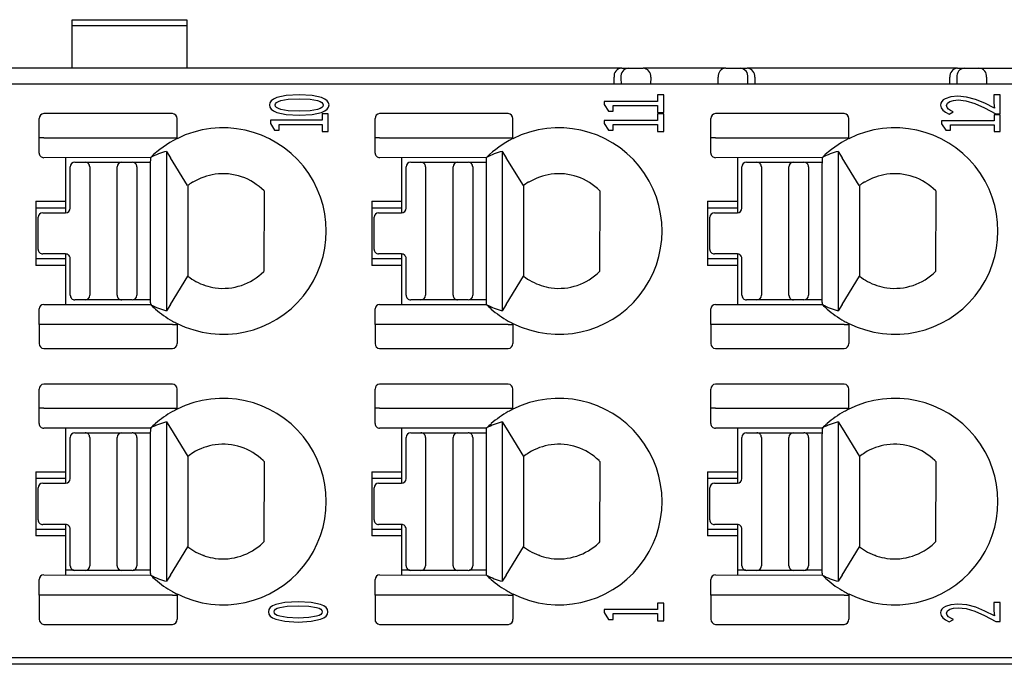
# Model space of a CAD drawing. Header units: millimetres. Extents: x 0 to 427, y 0 to 299.
# Tile 5 of 27: x 123 to 145, y 58 to 72. Entities that reach past the tile are written whole.
import ezdxf

# ---------------------------------------------------------------- set-up
doc = ezdxf.new("R2010")
doc.units = ezdxf.units.MM
doc.header["$LTSCALE"] = 23.1
doc.header["$MEASUREMENT"] = 0
doc.layers.add('Layer0000', color=7, linetype='Continuous', lineweight=25)
doc.layers.add('LAYER_1', color=7, linetype='Continuous')

msp = doc.modelspace()

# ---------------------------------------------------------------- linework, layer by layer
at = {"layer": 'Layer0000', "color": 7, "linetype": 'Continuous', "lineweight": 25}
for p, q in [((124.388, 72.234), (124.388, 72.371)), ((124.388, 72.371), (126.888, 72.371)), ((124.388, 71.316), (124.388, 72.234)), ((126.888, 72.234), (124.388, 72.234)), ((126.888, 72.371), (126.888, 72.234)), ((126.888, 72.234), (126.888, 71.316)), ((136.379, 71.314), (119.548, 71.314)), ((136.379, 71.314), (136.53, 71.314)), ((136.53, 71.314), (136.725, 71.314)), ((136.725, 71.314), (136.846, 71.314)), ((138.651, 71.314), (136.846, 71.314)), ((138.651, 71.314), (138.772, 71.314)), ((138.772, 71.314), (138.967, 71.314)), ((138.967, 71.314), (139.118, 71.314)), ((143.709, 71.314), (139.118, 71.314)), ((139.669, 71.314), (139.669, 71.316)), ((143.709, 71.314), (143.86, 71.314)), ((143.86, 71.314), (144.054, 71.314)), ((144.054, 71.314), (144.176, 71.314)), ((144.176, 71.314), (145.981, 71.314)), ((144.706, 71.316), (144.706, 71.314)), ((188.952, 70.962), (118.106, 70.962)), ((136.214, 70.962), (136.212, 71.115)), ((136.364, 71.113), (136.364, 71.095)), ((136.364, 71.095), (136.365, 70.962)), ((137.013, 71.114), (137.011, 70.962)), ((138.485, 70.962), (138.484, 71.114)), ((139.132, 70.962), (139.133, 71.095)), ((139.133, 71.095), (139.133, 71.113)), ((139.284, 71.114), (139.283, 70.962)), ((143.543, 71.095), (143.543, 71.115)), ((143.544, 70.962), (143.543, 71.095)), ((143.694, 71.114), (143.694, 71.095)), ((143.694, 71.095), (143.695, 70.962)), ((144.343, 71.095), (144.341, 70.962)), ((144.343, 71.114), (144.343, 71.095)), ((126.575, 70.324), (123.766, 70.324)), ((133.905, 70.324), (131.096, 70.324)), ((141.235, 70.324), (138.426, 70.324)), ((123.666, 69.798), (123.666, 70.213)), ((126.675, 69.798), (126.675, 70.213)), ((130.996, 69.798), (130.996, 70.213)), ((134.005, 69.798), (134.005, 70.213)), ((138.326, 69.798), (138.326, 70.213)), ((141.335, 69.798), (141.335, 70.213)), ((123.666, 69.462), (123.666, 69.798)), ((123.766, 69.798), (123.666, 69.798)), ((123.766, 69.798), (126.64, 69.798)), ((126.64, 69.798), (126.675, 69.798)), ((126.675, 69.798), (126.675, 69.776)), ((130.996, 69.462), (130.996, 69.798)), ((131.096, 69.798), (130.996, 69.798)), ((131.096, 69.798), (133.97, 69.798)), ((133.97, 69.798), (134.005, 69.798)), ((134.005, 69.798), (134.005, 69.776)), ((138.326, 69.462), (138.326, 69.798)), ((138.426, 69.798), (138.326, 69.798)), ((138.426, 69.798), (141.3, 69.798)), ((141.3, 69.798), (141.335, 69.798)), ((141.335, 69.798), (141.335, 69.776)), ((126.444, 69.5), (126.529, 69.362)), ((126.444, 69.5), (126.444, 66.024)), ((133.774, 69.5), (133.859, 69.362)), ((133.774, 69.5), (133.774, 66.024)), ((141.104, 69.5), (141.189, 69.362)), ((141.104, 69.5), (141.104, 66.024)), ((126.1, 69.364), (123.766, 69.362)), ((124.244, 69.362), (124.244, 68.412)), ((124.444, 69.262), (124.669, 69.262)), ((124.669, 69.262), (125.469, 69.262)), ((125.469, 69.262), (125.698, 69.262)), ((125.718, 69.263), (126.099, 69.263)), ((126.905, 68.753), (126.529, 69.362)), ((133.43, 69.364), (131.096, 69.362)), ((131.574, 69.362), (131.574, 68.412)), ((131.774, 69.262), (131.999, 69.262)), ((131.999, 69.262), (132.799, 69.262)), ((132.799, 69.262), (133.028, 69.262)), ((133.048, 69.263), (133.429, 69.263)), ((134.235, 68.753), (133.859, 69.362)), ((140.76, 69.364), (138.426, 69.362)), ((138.904, 69.362), (138.904, 68.412)), ((139.104, 69.262), (139.329, 69.262)), ((139.329, 69.262), (140.129, 69.262)), ((140.129, 69.262), (140.358, 69.262)), ((140.378, 69.263), (140.759, 69.263)), ((141.565, 68.753), (141.189, 69.362)), ((124.344, 68.262), (124.344, 69.162)), ((124.769, 69.162), (124.769, 66.362)), ((125.369, 66.362), (125.369, 69.162)), ((125.798, 69.162), (125.798, 66.362)), ((126.098, 66.203), (126.098, 69.162)), ((131.674, 68.262), (131.674, 69.162)), ((132.099, 69.162), (132.099, 66.362)), ((132.699, 66.362), (132.699, 69.162)), ((133.128, 69.162), (133.128, 66.362)), ((133.428, 66.203), (133.428, 69.162)), ((139.004, 68.262), (139.004, 69.162)), ((139.429, 69.162), (139.429, 66.362)), ((140.029, 66.362), (140.029, 69.162)), ((140.458, 69.162), (140.458, 66.362)), ((140.758, 66.203), (140.758, 69.162)), ((127.023, 68.825), (127.009, 68.825)), ((134.353, 68.825), (134.339, 68.825)), ((141.683, 68.825), (141.669, 68.825)), ((126.907, 68.749), (126.909, 66.777)), ((128.573, 68.637), (128.567, 66.882)), ((134.237, 68.749), (134.239, 66.777)), ((135.903, 68.637), (135.897, 66.882)), ((141.567, 68.749), (141.569, 66.777)), ((143.233, 68.637), (143.227, 66.882)), ((123.594, 68.412), (123.594, 67.012)), ((123.594, 68.412), (124.244, 68.412)), ((124.244, 68.412), (124.244, 68.262)), ((130.924, 68.412), (130.924, 67.012)), ((130.924, 68.412), (131.574, 68.412)), ((131.574, 68.412), (131.574, 68.262)), ((138.254, 68.412), (138.254, 67.012)), ((138.254, 68.412), (138.904, 68.412)), ((138.904, 68.412), (138.904, 68.262)), ((124.244, 68.262), (123.594, 68.262)), ((123.744, 68.162), (124.244, 68.162)), ((124.244, 68.262), (124.244, 68.162)), ((131.574, 68.262), (130.924, 68.262)), ((131.074, 68.162), (131.574, 68.162)), ((131.574, 68.262), (131.574, 68.162)), ((138.904, 68.262), (138.254, 68.262)), ((138.404, 68.162), (138.904, 68.162)), ((138.904, 68.262), (138.904, 68.162)), ((123.644, 67.362), (123.644, 68.062)), ((130.974, 67.362), (130.974, 68.062)), ((138.304, 67.362), (138.304, 68.062)), ((124.244, 67.262), (123.744, 67.262)), ((124.244, 67.262), (124.244, 67.162)), ((131.574, 67.262), (131.074, 67.262)), ((131.574, 67.262), (131.574, 67.162)), ((138.904, 67.262), (138.404, 67.262)), ((138.904, 67.262), (138.904, 67.162)), ((123.594, 67.162), (124.244, 67.162)), ((124.244, 67.162), (124.244, 67.012)), ((124.344, 66.362), (124.344, 67.162)), ((130.924, 67.162), (131.574, 67.162)), ((131.574, 67.162), (131.574, 67.012)), ((131.674, 66.362), (131.674, 67.162)), ((138.254, 67.162), (138.904, 67.162)), ((138.904, 67.162), (138.904, 67.012)), ((139.004, 66.362), (139.004, 67.162)), ((124.244, 67.012), (123.594, 67.012)), ((124.244, 67.012), (124.244, 66.162)), ((131.574, 67.012), (130.924, 67.012)), ((131.574, 67.012), (131.574, 66.162)), ((138.904, 67.012), (138.254, 67.012)), ((138.904, 67.012), (138.904, 66.162)), ((126.529, 66.161), (126.908, 66.776)), ((133.859, 66.161), (134.238, 66.776)), ((141.189, 66.161), (141.568, 66.776)), ((127.265, 66.583), (127.257, 66.586)), ((134.595, 66.583), (134.587, 66.586)), ((141.925, 66.583), (141.917, 66.586)), ((124.669, 66.262), (124.444, 66.262)), ((125.469, 66.262), (124.669, 66.262)), ((125.698, 66.262), (125.469, 66.262)), ((126.098, 66.263), (125.718, 66.263)), ((125.798, 66.355), (125.798, 66.356)), ((131.999, 66.262), (131.774, 66.262)), ((132.799, 66.262), (131.999, 66.262)), ((133.028, 66.262), (132.799, 66.262)), ((133.428, 66.263), (133.048, 66.263)), ((133.128, 66.355), (133.128, 66.356)), ((139.329, 66.262), (139.104, 66.262)), ((140.129, 66.262), (139.329, 66.262)), ((140.358, 66.262), (140.129, 66.262)), ((140.758, 66.263), (140.378, 66.263)), ((140.458, 66.355), (140.458, 66.356)), ((123.666, 65.726), (123.666, 66.062)), ((123.766, 66.162), (126.099, 66.159)), ((126.529, 66.161), (126.444, 66.024)), ((130.996, 65.726), (130.996, 66.062)), ((131.096, 66.162), (133.429, 66.159)), ((133.859, 66.161), (133.774, 66.024)), ((138.326, 65.726), (138.326, 66.062)), ((138.426, 66.162), (140.759, 66.159)), ((141.189, 66.161), (141.104, 66.024)), ((123.666, 65.726), (123.666, 65.31)), ((123.766, 65.726), (123.666, 65.726)), ((126.575, 65.726), (123.766, 65.726)), ((126.575, 65.726), (126.675, 65.726)), ((126.675, 65.747), (126.675, 65.726)), ((126.675, 65.726), (126.675, 65.31)), ((130.996, 65.726), (130.996, 65.31)), ((131.096, 65.726), (130.996, 65.726)), ((133.905, 65.726), (131.096, 65.726)), ((133.905, 65.726), (134.005, 65.726)), ((134.005, 65.747), (134.005, 65.726)), ((134.005, 65.726), (134.005, 65.31)), ((138.326, 65.726), (138.326, 65.31)), ((138.426, 65.726), (138.326, 65.726)), ((141.235, 65.726), (138.426, 65.726)), ((141.235, 65.726), (141.335, 65.726)), ((141.335, 65.747), (141.335, 65.726)), ((141.335, 65.726), (141.335, 65.31)), ((123.766, 65.2), (126.575, 65.2)), ((131.096, 65.2), (133.905, 65.2)), ((138.426, 65.2), (141.235, 65.2)), ((123.666, 63.898), (123.666, 64.313)), ((126.575, 64.424), (123.766, 64.424)), ((126.675, 63.898), (126.675, 64.313)), ((130.996, 63.898), (130.996, 64.313)), ((133.905, 64.424), (131.096, 64.424)), ((134.005, 63.898), (134.005, 64.313)), ((138.326, 63.898), (138.326, 64.313)), ((141.235, 64.424), (138.426, 64.424)), ((141.335, 63.898), (141.335, 64.313)), ((123.666, 63.562), (123.666, 63.898)), ((123.766, 63.898), (123.666, 63.898)), ((123.766, 63.898), (126.575, 63.898)), ((126.575, 63.898), (126.675, 63.898)), ((126.675, 63.898), (126.675, 63.876)), ((130.996, 63.562), (130.996, 63.898)), ((131.096, 63.898), (130.996, 63.898)), ((131.096, 63.898), (133.905, 63.898)), ((133.905, 63.898), (134.005, 63.898)), ((134.005, 63.898), (134.005, 63.876)), ((138.326, 63.562), (138.326, 63.898)), ((138.426, 63.898), (138.326, 63.898)), ((138.426, 63.898), (141.235, 63.898)), ((141.235, 63.898), (141.335, 63.898)), ((141.335, 63.898), (141.335, 63.876)), ((126.1, 63.464), (123.766, 63.462)), ((124.244, 63.462), (124.244, 62.512)), ((126.444, 63.6), (126.529, 63.462)), ((126.444, 63.6), (126.444, 60.124)), ((126.529, 63.462), (126.909, 62.846)), ((133.43, 63.464), (131.096, 63.462)), ((131.574, 63.462), (131.574, 62.512)), ((133.774, 63.6), (133.859, 63.462)), ((133.774, 63.6), (133.774, 60.124)), ((133.859, 63.462), (134.239, 62.846)), ((140.76, 63.464), (138.426, 63.462)), ((138.904, 63.462), (138.904, 62.512)), ((141.104, 63.6), (141.189, 63.462)), ((141.104, 63.6), (141.104, 60.124)), ((141.189, 63.462), (141.569, 62.846)), ((124.344, 62.362), (124.344, 63.262)), ((124.444, 63.362), (124.669, 63.362)), ((124.669, 63.362), (125.469, 63.362)), ((124.769, 63.262), (124.769, 60.462)), ((125.369, 60.462), (125.369, 63.262)), ((125.469, 63.362), (125.698, 63.362)), ((125.718, 63.363), (126.099, 63.363)), ((125.798, 63.262), (125.798, 60.462)), ((126.098, 60.303), (126.098, 63.262)), ((131.674, 62.362), (131.674, 63.262)), ((131.774, 63.362), (131.999, 63.362)), ((131.999, 63.362), (132.799, 63.362)), ((132.099, 63.262), (132.099, 60.462)), ((132.699, 60.462), (132.699, 63.262)), ((132.799, 63.362), (133.028, 63.362)), ((133.048, 63.363), (133.429, 63.363)), ((133.128, 63.262), (133.128, 60.462)), ((133.428, 60.303), (133.428, 63.262)), ((139.004, 62.362), (139.004, 63.262)), ((139.104, 63.362), (139.329, 63.362)), ((139.329, 63.362), (140.129, 63.362)), ((139.429, 63.262), (139.429, 60.462)), ((140.029, 60.462), (140.029, 63.262)), ((140.129, 63.362), (140.358, 63.362)), ((140.378, 63.363), (140.759, 63.363)), ((140.458, 63.262), (140.458, 60.462)), ((140.758, 60.303), (140.758, 63.262)), ((126.909, 62.846), (126.909, 60.877)), ((128.554, 62.755), (128.573, 62.737)), ((134.239, 62.846), (134.239, 60.877)), ((135.884, 62.755), (135.903, 62.737)), ((141.569, 62.846), (141.569, 60.877)), ((143.214, 62.755), (143.233, 62.737)), ((128.573, 62.737), (128.567, 60.982)), ((135.903, 62.737), (135.897, 60.982)), ((143.233, 62.737), (143.227, 60.982)), ((123.594, 62.512), (123.594, 61.112)), ((123.594, 62.512), (124.244, 62.512)), ((124.244, 62.362), (123.594, 62.362)), ((124.244, 62.512), (124.244, 62.362)), ((124.244, 62.362), (124.244, 62.262)), ((130.924, 62.512), (130.924, 61.112)), ((130.924, 62.512), (131.574, 62.512)), ((131.574, 62.362), (130.924, 62.362)), ((131.574, 62.512), (131.574, 62.362)), ((131.574, 62.362), (131.574, 62.262)), ((138.254, 62.512), (138.254, 61.112)), ((138.254, 62.512), (138.904, 62.512)), ((138.904, 62.362), (138.254, 62.362)), ((138.904, 62.512), (138.904, 62.362)), ((138.904, 62.362), (138.904, 62.262)), ((123.644, 61.462), (123.644, 62.162)), ((123.744, 62.262), (124.244, 62.262)), ((130.974, 61.462), (130.974, 62.162)), ((131.074, 62.262), (131.574, 62.262)), ((138.304, 61.462), (138.304, 62.162)), ((138.404, 62.262), (138.904, 62.262)), ((123.594, 61.262), (124.244, 61.262)), ((124.244, 61.362), (123.744, 61.362)), ((124.244, 61.362), (124.244, 61.262)), ((124.244, 61.262), (124.244, 61.112)), ((124.344, 60.462), (124.344, 61.262)), ((130.924, 61.262), (131.574, 61.262)), ((131.574, 61.362), (131.074, 61.362)), ((131.574, 61.362), (131.574, 61.262)), ((131.574, 61.262), (131.574, 61.112)), ((131.674, 60.462), (131.674, 61.262)), ((138.254, 61.262), (138.904, 61.262)), ((138.904, 61.362), (138.404, 61.362)), ((138.904, 61.362), (138.904, 61.262)), ((138.904, 61.262), (138.904, 61.112)), ((139.004, 60.462), (139.004, 61.262)), ((124.244, 61.112), (123.594, 61.112)), ((124.244, 61.112), (124.244, 60.262)), ((131.574, 61.112), (130.924, 61.112)), ((131.574, 61.112), (131.574, 60.262)), ((138.904, 61.112), (138.254, 61.112)), ((138.904, 61.112), (138.904, 60.262)), ((126.529, 60.261), (126.909, 60.877)), ((128.567, 60.982), (128.549, 60.963)), ((128.567, 60.982), (128.549, 60.963)), ((133.859, 60.261), (134.239, 60.877)), ((135.897, 60.982), (135.879, 60.963)), ((141.189, 60.261), (141.569, 60.877)), ((143.227, 60.982), (143.209, 60.963)), ((127.265, 60.683), (127.257, 60.686)), ((134.595, 60.683), (134.587, 60.686)), ((141.925, 60.683), (141.917, 60.686)), ((125.798, 60.455), (125.798, 60.456)), ((133.128, 60.455), (133.128, 60.456)), ((140.458, 60.455), (140.458, 60.456)), ((123.766, 60.262), (126.099, 60.259)), ((124.432, 60.363), (124.244, 60.363)), ((124.412, 60.364), (124.412, 60.368)), ((124.669, 60.362), (124.444, 60.362)), ((125.469, 60.362), (124.669, 60.362)), ((125.698, 60.362), (125.469, 60.362)), ((126.098, 60.363), (125.718, 60.363)), ((126.529, 60.261), (126.444, 60.124)), ((131.096, 60.262), (133.429, 60.259)), ((131.762, 60.363), (131.574, 60.363)), ((131.742, 60.364), (131.742, 60.368)), ((131.999, 60.362), (131.774, 60.362)), ((132.799, 60.362), (131.999, 60.362)), ((133.028, 60.362), (132.799, 60.362)), ((133.428, 60.363), (133.048, 60.363)), ((133.859, 60.261), (133.774, 60.124)), ((138.426, 60.262), (140.759, 60.259)), ((139.092, 60.363), (138.904, 60.363)), ((139.072, 60.364), (139.072, 60.368)), ((139.329, 60.362), (139.104, 60.362)), ((140.129, 60.362), (139.329, 60.362)), ((140.358, 60.362), (140.129, 60.362)), ((140.758, 60.363), (140.378, 60.363)), ((141.189, 60.261), (141.104, 60.124)), ((123.666, 59.819), (123.666, 60.162)), ((130.996, 59.819), (130.996, 60.162)), ((138.326, 59.819), (138.326, 60.162)), ((123.666, 59.819), (123.666, 59.3)), ((123.766, 59.819), (123.666, 59.819)), ((126.575, 59.819), (123.766, 59.819)), ((126.575, 59.819), (126.675, 59.819)), ((126.675, 59.847), (126.675, 59.819)), ((126.675, 59.819), (126.675, 59.3)), ((130.996, 59.819), (130.996, 59.3)), ((131.096, 59.819), (130.996, 59.819)), ((133.905, 59.819), (131.096, 59.819)), ((133.905, 59.819), (134.005, 59.819)), ((134.005, 59.847), (134.005, 59.819)), ((134.005, 59.819), (134.005, 59.3)), ((138.326, 59.819), (138.326, 59.3)), ((138.426, 59.819), (138.326, 59.819)), ((141.235, 59.819), (138.426, 59.819)), ((141.235, 59.819), (141.335, 59.819)), ((141.335, 59.847), (141.335, 59.819)), ((141.335, 59.819), (141.335, 59.3)), ((123.766, 59.184), (126.575, 59.184)), ((131.096, 59.184), (133.905, 59.184)), ((138.426, 59.184), (141.235, 59.184)), ((118.106, 58.462), (188.952, 58.462)), ((171.738, 58.314), (118.911, 58.314))]:
    msp.add_line(p, q, dxfattribs=at)
for centre, radius, start, end in [((136.387, 71.138), 0.176, 92.661, 187.4182), ((136.541, 71.136), 0.179, 94.6863, 187.1529), ((136.838, 71.138), 0.176, 352.61, 87.311), ((138.659, 71.138), 0.176, 92.661, 187.4182), ((138.956, 71.135), 0.179, 352.8624, 85.2987), ((139.109, 71.138), 0.176, 352.61, 87.311), ((143.717, 71.138), 0.176, 92.7029, 187.4317), ((143.871, 71.136), 0.179, 94.7024, 186.6838), ((144.168, 71.138), 0.176, 352.4922, 87.3736), ((123.772, 70.218), 0.105, 92.8783, 182.6523), ((126.57, 70.218), 0.105, 357.5857, 87.1294), ((131.102, 70.218), 0.105, 92.8783, 182.6523), ((133.9, 70.218), 0.105, 357.5857, 87.1294), ((138.432, 70.218), 0.105, 92.8783, 182.6523), ((141.23, 70.218), 0.105, 357.5857, 87.1294), ((127.68, 67.762), 2.251, 243.4972, 116.5068), ((135.01, 67.762), 2.251, 243.4972, 116.5068), ((142.34, 67.762), 2.251, 243.4972, 116.5068), ((127.678, 67.757), 2.255, 116.4154, 134.4367), ((135.008, 67.757), 2.255, 116.4154, 134.4367), ((142.338, 67.757), 2.255, 116.4154, 134.4367), ((123.766, 69.462), 0.1, 180.0002, 270.0002), ((126.857, 67.914), 1.638, 104.5896, 117.5104), ((131.096, 69.462), 0.1, 180.0002, 270.0002), ((134.187, 67.914), 1.638, 104.5896, 117.5104), ((138.426, 69.462), 0.1, 180.0002, 270.0002), ((141.517, 67.914), 1.638, 104.5896, 117.5104), ((124.444, 69.162), 0.1, 90.0002, 180.0002), ((124.669, 69.162), 0.1, 0.0002, 90.0002), ((125.469, 69.162), 0.1, 90.0002, 180.0002), ((125.693, 69.297), 0.0346, 267.8469, 268.7822), ((125.698, 69.162), 0.1, 0.0002, 90.0002), ((131.774, 69.162), 0.1, 90.0002, 180.0002), ((131.999, 69.162), 0.1, 0.0002, 90.0002), ((132.799, 69.162), 0.1, 90.0002, 180.0002), ((133.023, 69.297), 0.0346, 267.8469, 268.7822), ((133.028, 69.162), 0.1, 0.0002, 90.0002), ((139.104, 69.162), 0.1, 90.0002, 180.0002), ((139.329, 69.162), 0.1, 0.0002, 90.0002), ((140.129, 69.162), 0.1, 90.0002, 180.0002), ((140.353, 69.297), 0.0346, 267.8469, 268.7822), ((140.358, 69.162), 0.1, 0.0002, 90.0002), ((127.68, 67.762), 1.25, 97.931, 121.7027), ((127.68, 67.762), 1.25, 44.4048, 97.931), ((135.01, 67.762), 1.25, 97.931, 121.7027), ((135.01, 67.762), 1.25, 44.4048, 97.931), ((142.34, 67.762), 1.25, 97.931, 121.7027), ((142.34, 67.762), 1.25, 44.4048, 97.931), ((127.68, 67.762), 1.257, 122.2484, 128.0264), ((135.01, 67.762), 1.257, 122.2484, 128.0264), ((142.34, 67.762), 1.257, 122.2484, 128.0264), ((123.744, 68.062), 0.1, 90.0002, 180.0002), ((124.244, 68.262), 0.1, 270.0002, 0.0002), ((131.074, 68.062), 0.1, 90.0002, 180.0002), ((131.574, 68.262), 0.1, 270.0002, 0.0002), ((138.404, 68.062), 0.1, 90.0002, 180.0002), ((138.904, 68.262), 0.1, 270.0002, 0.0002), ((123.744, 67.362), 0.1, 180.0002, 270.0002), ((124.244, 67.162), 0.1, 0.0002, 90.0002), ((131.074, 67.362), 0.1, 180.0002, 270.0002), ((131.574, 67.162), 0.1, 0.0002, 90.0002), ((138.404, 67.362), 0.1, 180.0002, 270.0002), ((138.904, 67.162), 0.1, 0.0002, 90.0002), ((127.68, 67.762), 1.25, 262.0692, 315.2377), ((135.01, 67.762), 1.25, 262.0692, 315.2377), ((142.34, 67.762), 1.25, 262.0692, 315.2377), ((127.68, 67.762), 1.25, 231.9547, 241.6425), ((127.68, 67.762), 1.25, 241.6425, 262.0692), ((135.01, 67.762), 1.25, 231.9547, 241.6425), ((135.01, 67.762), 1.25, 241.6425, 262.0692), ((142.34, 67.762), 1.25, 231.9547, 241.6425), ((142.34, 67.762), 1.25, 241.6425, 262.0692), ((124.444, 66.362), 0.1, 180.0002, 270.0002), ((124.669, 66.362), 0.1, 270.0002, 0.0002), ((125.469, 66.362), 0.1, 180.0002, 270.0002), ((125.698, 66.362), 0.1, 270.0002, 0.0002), ((125.571, 66.163), 0.529, 359.3351, 4.2725), ((131.774, 66.362), 0.1, 180.0002, 270.0002), ((131.999, 66.362), 0.1, 270.0002, 0.0002), ((132.799, 66.362), 0.1, 180.0002, 270.0002), ((133.028, 66.362), 0.1, 270.0002, 0.0002), ((132.901, 66.163), 0.529, 359.3351, 4.2725), ((139.104, 66.362), 0.1, 180.0002, 270.0002), ((139.329, 66.362), 0.1, 270.0002, 0.0002), ((140.129, 66.362), 0.1, 180.0002, 270.0002), ((140.358, 66.362), 0.1, 270.0002, 0.0002), ((140.231, 66.163), 0.529, 359.3351, 4.2725), ((123.766, 66.062), 0.1, 90.0002, 180.0002), ((126.879, 66.881), 1.062, 222.8103, 230.4978), ((126.844, 67.57), 1.597, 242.2912, 255.4947), ((127.678, 67.765), 2.254, 229.1092, 240.6983), ((131.096, 66.062), 0.1, 90.0002, 180.0002), ((134.209, 66.881), 1.062, 222.8103, 230.4978), ((134.174, 67.57), 1.597, 242.2912, 255.4947), ((135.008, 67.765), 2.254, 229.1092, 240.6983), ((138.426, 66.062), 0.1, 90.0002, 180.0002), ((141.539, 66.881), 1.062, 222.8103, 230.4978), ((141.504, 67.57), 1.597, 242.2912, 255.4947), ((142.338, 67.765), 2.254, 229.1092, 240.6983), ((127.528, 67.482), 1.934, 240.465, 243.8169), ((134.858, 67.482), 1.934, 240.465, 243.8169), ((142.188, 67.482), 1.934, 240.465, 243.8169), ((123.772, 65.305), 0.105, 177.348, 267.1222), ((126.57, 65.305), 0.105, 272.8709, 2.4147), ((131.102, 65.305), 0.105, 177.348, 267.1222), ((133.9, 65.305), 0.105, 272.8709, 2.4147), ((138.432, 65.305), 0.105, 177.348, 267.1222), ((141.23, 65.305), 0.105, 272.8709, 2.4147), ((123.772, 64.318), 0.105, 92.8798, 182.6516), ((126.57, 64.318), 0.105, 357.5889, 87.1253), ((131.102, 64.318), 0.105, 92.8798, 182.6516), ((133.9, 64.318), 0.105, 357.5889, 87.1253), ((138.432, 64.318), 0.105, 92.8798, 182.6516), ((141.23, 64.318), 0.105, 357.5889, 87.1253), ((127.68, 61.862), 2.251, 243.4972, 116.5068), ((135.01, 61.862), 2.251, 243.4972, 116.5068), ((142.34, 61.862), 2.251, 243.4972, 116.5068), ((127.678, 61.857), 2.255, 119.29, 130.8837), ((127.539, 62.122), 1.955, 116.2001, 119.5146), ((135.008, 61.857), 2.255, 119.29, 130.8837), ((134.869, 62.122), 1.955, 116.2001, 119.5146), ((142.338, 61.857), 2.255, 119.29, 130.8837), ((142.199, 62.122), 1.955, 116.2001, 119.5146), ((123.766, 63.562), 0.1, 180.0002, 270.0002), ((126.756, 62.874), 0.882, 128.8407, 138.0452), ((126.856, 62.017), 1.636, 104.5835, 117.4913), ((131.096, 63.562), 0.1, 180.0002, 270.0002), ((134.086, 62.874), 0.882, 128.8407, 138.0452), ((134.186, 62.017), 1.636, 104.5835, 117.4913), ((138.426, 63.562), 0.1, 180.0002, 270.0002), ((141.416, 62.874), 0.882, 128.8407, 138.0452), ((141.516, 62.017), 1.636, 104.5835, 117.4913), ((124.444, 63.262), 0.1, 90.0002, 180.0002), ((124.669, 63.262), 0.1, 0.0002, 90.0002), ((125.469, 63.262), 0.1, 90.0002, 180.0002), ((125.693, 63.397), 0.0346, 267.8469, 268.7822), ((125.698, 63.262), 0.1, 0.0002, 90.0002), ((131.774, 63.262), 0.1, 90.0002, 180.0002), ((131.999, 63.262), 0.1, 0.0002, 90.0002), ((132.799, 63.262), 0.1, 90.0002, 180.0002), ((133.023, 63.397), 0.0346, 267.8469, 268.7822), ((133.028, 63.262), 0.1, 0.0002, 90.0002), ((139.104, 63.262), 0.1, 90.0002, 180.0002), ((139.329, 63.262), 0.1, 0.0002, 90.0002), ((140.129, 63.262), 0.1, 90.0002, 180.0002), ((140.353, 63.397), 0.0346, 267.8469, 268.7822), ((140.358, 63.262), 0.1, 0.0002, 90.0002), ((127.68, 61.862), 1.25, 97.931, 121.7027), ((127.68, 61.862), 1.25, 45.5957, 97.931), ((135.01, 61.862), 1.25, 97.931, 121.7027), ((135.01, 61.862), 1.25, 45.5957, 97.931), ((142.34, 61.862), 1.25, 97.931, 121.7027), ((142.34, 61.862), 1.25, 45.5957, 97.931), ((127.68, 61.862), 1.25, 121.7027, 128.0456), ((135.01, 61.862), 1.25, 121.7027, 128.0456), ((142.34, 61.862), 1.25, 121.7027, 128.0456), ((124.244, 62.362), 0.1, 270.0002, 0.0002), ((131.574, 62.362), 0.1, 270.0002, 0.0002), ((138.904, 62.362), 0.1, 270.0002, 0.0002), ((123.744, 62.162), 0.1, 90.0002, 180.0002), ((131.074, 62.162), 0.1, 90.0002, 180.0002), ((138.404, 62.162), 0.1, 90.0002, 180.0002), ((123.744, 61.462), 0.1, 180.0002, 270.0002), ((131.074, 61.462), 0.1, 180.0002, 270.0002), ((138.404, 61.462), 0.1, 180.0002, 270.0002), ((124.244, 61.262), 0.1, 0.0002, 90.0002), ((131.574, 61.262), 0.1, 0.0002, 90.0002), ((138.904, 61.262), 0.1, 0.0002, 90.0002), ((127.68, 61.862), 1.25, 231.9547, 241.6425), ((127.68, 61.862), 1.25, 262.0692, 314.0467), ((135.01, 61.862), 1.25, 231.9547, 241.6425), ((135.01, 61.862), 1.25, 262.0692, 314.0467), ((142.34, 61.862), 1.25, 231.9547, 241.6425), ((142.34, 61.862), 1.25, 262.0692, 314.0467), ((127.68, 61.862), 1.25, 241.6425, 262.0692), ((135.01, 61.862), 1.25, 241.6425, 262.0692), ((142.34, 61.862), 1.25, 241.6425, 262.0692), ((124.444, 60.462), 0.1, 180.0002, 270.0002), ((124.669, 60.462), 0.1, 270.0002, 0.0002), ((125.469, 60.462), 0.1, 180.0002, 270.0002), ((125.698, 60.462), 0.1, 270.0002, 0.0002), ((131.774, 60.462), 0.1, 180.0002, 270.0002), ((131.999, 60.462), 0.1, 270.0002, 0.0002), ((132.799, 60.462), 0.1, 180.0002, 270.0002), ((133.028, 60.462), 0.1, 270.0002, 0.0002), ((139.104, 60.462), 0.1, 180.0002, 270.0002), ((139.329, 60.462), 0.1, 270.0002, 0.0002), ((140.129, 60.462), 0.1, 180.0002, 270.0002), ((140.358, 60.462), 0.1, 270.0002, 0.0002), ((123.766, 60.162), 0.1, 90.0002, 180.0002), ((125.572, 60.264), 0.528, 359.3253, 4.2715), ((126.879, 60.982), 1.063, 222.8149, 230.4952), ((126.844, 61.669), 1.596, 242.2886, 255.4955), ((131.096, 60.162), 0.1, 90.0002, 180.0002), ((132.902, 60.264), 0.528, 359.3253, 4.2715), ((134.209, 60.982), 1.063, 222.8149, 230.4952), ((134.174, 61.669), 1.596, 242.2886, 255.4955), ((138.426, 60.162), 0.1, 90.0002, 180.0002), ((140.232, 60.264), 0.528, 359.3253, 4.2715), ((141.539, 60.982), 1.063, 222.8149, 230.4952), ((141.504, 61.669), 1.596, 242.2886, 255.4955), ((127.678, 61.865), 2.254, 229.1092, 240.6982), ((135.008, 61.865), 2.254, 229.1092, 240.6982), ((142.338, 61.865), 2.254, 229.1092, 240.6982), ((127.528, 61.582), 1.934, 240.4648, 243.8169), ((134.858, 61.582), 1.934, 240.4648, 243.8169), ((142.188, 61.582), 1.934, 240.4648, 243.8169), ((123.775, 59.293), 0.109, 176.1575, 265.6296), ((126.567, 59.293), 0.109, 274.4497, 3.4302), ((131.105, 59.293), 0.109, 176.1575, 265.6296), ((133.897, 59.293), 0.109, 274.4497, 3.4302), ((138.435, 59.293), 0.109, 176.1575, 265.6296), ((141.227, 59.293), 0.109, 274.4497, 3.4302)]:
    msp.add_arc(centre, radius, start, end, dxfattribs=at)
for points in [[(126.098, 69.162), (126.098, 69.23), (126.1, 69.299), (126.1, 69.367)], [(133.428, 69.162), (133.428, 69.23), (133.43, 69.299), (133.43, 69.367)], [(140.758, 69.162), (140.758, 69.23), (140.76, 69.299), (140.76, 69.367)], [(126.098, 63.262), (126.098, 63.33), (126.1, 63.399), (126.1, 63.467)], [(133.428, 63.262), (133.428, 63.33), (133.43, 63.399), (133.43, 63.467)], [(140.758, 63.262), (140.758, 63.33), (140.76, 63.399), (140.76, 63.467)]]:
    msp.add_open_spline(points, degree=3, dxfattribs=at)
at = {"layer": 'LAYER_1'}
for points in [[(129.992, 70.511), (129.982, 70.559), (129.951, 70.602), (129.9, 70.639), (129.829, 70.671), (129.624, 70.715), (129.338, 70.731), (129.054, 70.715), (128.852, 70.671), (128.782, 70.639), (128.732, 70.602), (128.702, 70.559), (128.692, 70.511), (128.702, 70.462), (128.731, 70.419), (128.781, 70.381), (128.851, 70.349), (129.053, 70.305), (129.338, 70.289), (129.624, 70.305), (129.829, 70.349), (129.9, 70.381), (129.951, 70.419), (129.982, 70.462), (129.992, 70.511)], [(137.298, 70.344), (137.298, 70.731), (137.163, 70.731), (137.163, 70.589), (135.998, 70.589), (135.998, 70.522), (136.09, 70.376), (136.193, 70.376), (136.193, 70.501), (137.163, 70.501), (137.163, 70.344), (137.298, 70.344)], [(144.638, 70.317), (144.638, 70.732), (144.501, 70.732), (144.501, 70.549), (144.513, 70.441), (144.304, 70.547), (144.103, 70.629), (143.907, 70.681), (143.716, 70.7), (143.561, 70.686), (143.441, 70.648), (143.397, 70.621), (143.365, 70.588), (143.345, 70.55), (143.338, 70.508), (143.352, 70.45), (143.39, 70.4), (143.449, 70.355), (143.526, 70.314), (143.616, 70.361), (143.558, 70.39), (143.511, 70.423), (143.48, 70.459), (143.469, 70.498), (143.487, 70.552), (143.54, 70.59), (143.62, 70.612), (143.721, 70.62), (143.893, 70.602), (144.084, 70.546), (144.299, 70.452), (144.544, 70.317), (144.638, 70.317)], [(129.867, 70.511), (129.859, 70.481), (129.836, 70.455), (129.797, 70.432), (129.741, 70.413), (129.577, 70.385), (129.338, 70.375), (129.103, 70.385), (128.941, 70.413), (128.886, 70.432), (128.848, 70.455), (128.826, 70.481), (128.818, 70.511), (128.826, 70.539), (128.848, 70.565), (128.886, 70.588), (128.941, 70.608), (129.103, 70.635), (129.338, 70.645), (129.577, 70.635), (129.741, 70.608), (129.797, 70.588), (129.836, 70.565), (129.859, 70.539), (129.867, 70.511)], [(129.97, 69.931), (129.97, 70.319), (129.84, 70.319), (129.84, 70.177), (128.716, 70.177), (128.716, 70.11), (128.805, 69.963), (128.904, 69.963), (128.904, 70.088), (129.84, 70.088), (129.84, 69.931), (129.97, 69.931)], [(137.298, 69.931), (137.298, 70.317), (137.163, 70.317), (137.163, 70.176), (135.998, 70.176), (135.998, 70.108), (136.09, 69.962), (136.193, 69.962), (136.193, 70.087), (137.163, 70.087), (137.163, 69.931), (137.298, 69.931)], [(144.638, 69.932), (144.638, 70.294), (144.506, 70.294), (144.506, 70.162), (143.362, 70.162), (143.362, 70.099), (143.453, 69.962), (143.554, 69.962), (143.554, 70.079), (144.506, 70.079), (144.506, 69.932), (144.638, 69.932)], [(129.969, 59.458), (129.958, 59.506), (129.928, 59.549), (129.877, 59.587), (129.805, 59.619), (129.601, 59.663), (129.315, 59.678), (129.031, 59.663), (128.829, 59.619), (128.759, 59.587), (128.708, 59.549), (128.679, 59.506), (128.669, 59.458), (128.678, 59.409), (128.708, 59.366), (128.758, 59.328), (128.828, 59.296), (129.03, 59.252), (129.315, 59.236), (129.601, 59.252), (129.805, 59.296), (129.877, 59.328), (129.928, 59.366), (129.958, 59.409), (129.969, 59.458)], [(129.844, 59.458), (129.836, 59.429), (129.813, 59.402), (129.774, 59.379), (129.718, 59.36), (129.554, 59.332), (129.315, 59.322), (129.079, 59.332), (128.918, 59.36), (128.863, 59.379), (128.825, 59.402), (128.802, 59.429), (128.795, 59.458), (128.802, 59.487), (128.825, 59.513), (128.863, 59.536), (128.918, 59.555), (129.079, 59.583), (129.315, 59.592), (129.554, 59.583), (129.718, 59.555), (129.774, 59.536), (129.813, 59.513), (129.836, 59.487), (129.844, 59.458)], [(137.297, 59.263), (137.297, 59.649), (137.162, 59.649), (137.162, 59.507), (135.997, 59.507), (135.997, 59.44), (136.089, 59.294), (136.192, 59.294), (136.192, 59.419), (137.162, 59.419), (137.162, 59.263), (137.297, 59.263)], [(144.639, 59.245), (144.639, 59.66), (144.502, 59.66), (144.502, 59.477), (144.514, 59.369), (144.306, 59.475), (144.105, 59.556), (143.909, 59.609), (143.717, 59.627), (143.562, 59.614), (143.443, 59.576), (143.399, 59.548), (143.366, 59.515), (143.346, 59.478), (143.339, 59.436), (143.353, 59.377), (143.391, 59.327), (143.45, 59.282), (143.527, 59.241), (143.618, 59.289), (143.56, 59.318), (143.513, 59.35), (143.481, 59.387), (143.47, 59.426), (143.489, 59.479), (143.541, 59.517), (143.621, 59.54), (143.722, 59.547), (143.894, 59.529), (144.085, 59.474), (144.3, 59.379), (144.546, 59.245), (144.639, 59.245)]]:
    msp.add_lwpolyline(points, close=True, dxfattribs=at)

doc.saveas('drawing.dxf')
